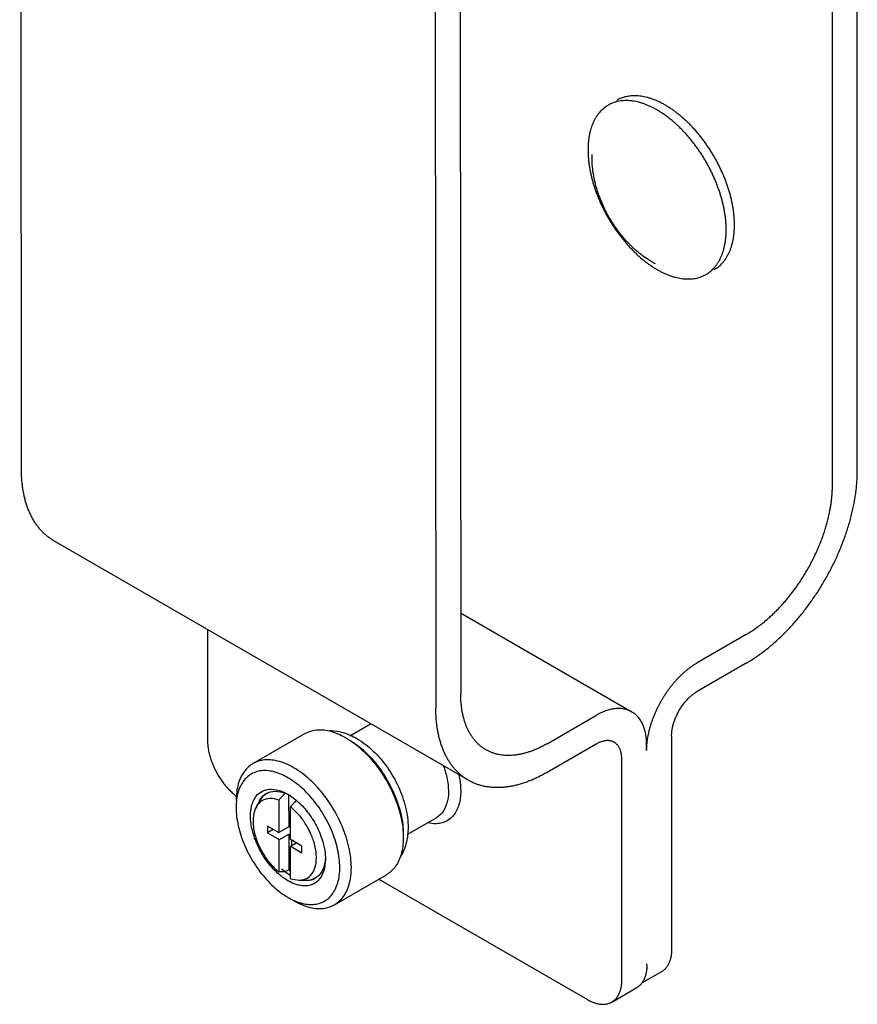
# Model space of a CAD drawing. Header units: inches. Extents: x 0 to 22, y 0 to 17.
# Tile 10 of 13: x 17.6 to 18.7, y 10.5 to 11.8. Entities that reach past the tile are written whole.
import ezdxf

# ---------------------------------------------------------------- set-up
doc = ezdxf.new("R2010")
doc.units = ezdxf.units.IN
doc.header["$LTSCALE"] = 1.21
doc.header["$MEASUREMENT"] = 0
doc.layers.get('0').update_dxf_attribs({"linetype": 'CONTINUOUS'})

msp = doc.modelspace()

# ---------------------------------------------------------------- linework, layer by layer
at = {"color": 7, "linetype": 'CONTINUOUS'}
for p, q in [((18.67864, 11.18294), (18.67864, 13.74503)), ((17.60919, 11.18506), (17.60698, 13.73028)), ((18.64682, 11.16456), (18.64682, 13.72666)), ((18.16905, 13.44244), (18.17126, 10.89722)), ((18.13722, 13.42403), (18.13943, 10.87881)), ((18.33941, 11.58101), (18.33941, 11.58727)), ((18.41449, 11.45098), (18.41991, 11.44785)), ((18.18106, 10.78697), (17.65081, 11.09322)), ((18.17117, 11.00094), (18.39011, 10.87448)), ((17.84712, 10.97984), (17.84724, 10.83816)), ((18.53651, 10.9735), (18.47393, 10.93737)), ((18.53651, 10.93676), (18.47393, 10.90063)), ((18.2817, 10.83372), (18.34429, 10.86992)), ((18.0295, 10.84388), (18.05599, 10.8592)), ((17.90539, 10.80824), (17.97187, 10.84668)), ((18.02382, 10.84161), (18.02399, 10.84151)), ((18.34432, 10.83319), (18.28173, 10.79699)), ((18.40907, 10.82513), (18.40906, 10.83267)), ((18.44105, 10.84368), (18.44105, 10.57061)), ((18.37748, 10.53191), (18.37724, 10.81427)), ((17.95005, 10.76909), (17.95016, 10.76903)), ((17.90983, 10.75328), (17.91485, 10.7619)), ((17.93865, 10.76159), (17.93868, 10.7202)), ((17.95111, 10.768), (17.95115, 10.72741)), ((17.95342, 10.71169), (17.95339, 10.75308)), ((18.10259, 10.71755), (18.14048, 10.73947)), ((17.93684, 10.7209), (17.92394, 10.72835)), ((17.92394, 10.72835), (17.92395, 10.71984)), ((17.9313, 10.7241), (17.92395, 10.71984)), ((17.92395, 10.71984), (17.93685, 10.71239)), ((17.95115, 10.72741), (17.93868, 10.7202)), ((17.93869, 10.71096), (17.95115, 10.71817)), ((17.95115, 10.72741), (17.95321, 10.72772)), ((17.95115, 10.71817), (17.95119, 10.67246)), ((17.93869, 10.71096), (17.93873, 10.66957)), ((17.96145, 10.70709), (17.95343, 10.70245)), ((17.95485, 10.71003), (17.95485, 10.70327)), ((17.96816, 10.70281), (17.95527, 10.71026)), ((17.95347, 10.66106), (17.95343, 10.70245)), ((17.95527, 10.70175), (17.96817, 10.6943)), ((17.96817, 10.6943), (17.96816, 10.70281)), ((17.95119, 10.67246), (17.94704, 10.67006)), ((17.95347, 10.66106), (17.96437, 10.659)), ((17.96436, 10.659), (17.97433, 10.65905)), ((18.00978, 10.62775), (18.07626, 10.6662)), ((18.06649, 10.66055), (18.33334, 10.50643)), ((17.95028, 10.63716), (17.95043, 10.63707)), ((18.42811, 10.542), (18.40274, 10.52735)), ((18.36458, 10.50333), (18.39641, 10.52173))]:
    msp.add_line(p, q, dxfattribs=at)
for points, knots in [([(18.35999, 11.65054), (18.35953, 11.65027), (18.35814, 11.64944), (18.3559, 11.6479), (18.35336, 11.64585), (18.35095, 11.64359), (18.34869, 11.64112), (18.34657, 11.63845), (18.34462, 11.6356), (18.34281, 11.63255), (18.34117, 11.62932), (18.3397, 11.62592), (18.33839, 11.62235), (18.33725, 11.61861), (18.33628, 11.61473), (18.33549, 11.6107), (18.33487, 11.60653), (18.33443, 11.60224), (18.33426, 11.59933), (18.3342, 11.59785)], [0, 0, 0, 0, 0.0264051, 0.0793957, 0.132693, 0.1865476, 0.2411006, 0.2965236, 0.353051, 0.4107816, 0.4698128, 0.5303377, 0.5924084, 0.656047, 0.7213932, 0.7884638, 0.8572154, 0.9277276, 1, 1, 1, 1]), ([(18.4225, 11.64435), (18.42119, 11.64511), (18.41858, 11.64655), (18.41462, 11.64853), (18.41068, 11.65029), (18.40676, 11.65184), (18.40287, 11.65317), (18.39902, 11.65428), (18.39522, 11.65515), (18.39148, 11.65581), (18.38779, 11.65623), (18.38417, 11.65642), (18.38064, 11.65639), (18.37718, 11.65612), (18.37381, 11.65563), (18.37055, 11.6549), (18.36738, 11.65395), (18.36433, 11.65277), (18.36188, 11.6516), (18.36046, 11.65081), (18.35999, 11.65054)], [0, 0, 0, 0, 0.0688425, 0.1361332, 0.2017851, 0.2657978, 0.3282454, 0.3890876, 0.4483398, 0.5061322, 0.5624851, 0.6174474, 0.6711984, 0.7238289, 0.7754311, 0.8262229, 0.8763641, 0.9259861, 0.9753222, 1, 1, 1, 1]), ([(18.4331, 11.65048), (18.4318, 11.65123), (18.42918, 11.65267), (18.42523, 11.65465), (18.42128, 11.65642), (18.41737, 11.65797), (18.41348, 11.65929), (18.40963, 11.6604), (18.40583, 11.66128), (18.40208, 11.66193), (18.3984, 11.66235), (18.39478, 11.66255), (18.39124, 11.66251), (18.38779, 11.66225), (18.38442, 11.66175), (18.38115, 11.66102), (18.37799, 11.66007), (18.37494, 11.65889), (18.37249, 11.65772), (18.37107, 11.65694), (18.3706, 11.65667)], [0, 0, 0, 0, 0.0688573, 0.1361224, 0.2017767, 0.2658136, 0.3282396, 0.3890749, 0.448355, 0.5061311, 0.5624711, 0.6174602, 0.6712015, 0.7238155, 0.7754401, 0.8262295, 0.8763523, 0.9259896, 0.9753316, 1, 1, 1, 1]), ([(18.49561, 11.44016), (18.49607, 11.44043), (18.49746, 11.44127), (18.4997, 11.44281), (18.50224, 11.44486), (18.50465, 11.44712), (18.50691, 11.44959), (18.50902, 11.45225), (18.51098, 11.45511), (18.51278, 11.45816), (18.51443, 11.46139), (18.5159, 11.46479), (18.51721, 11.46836), (18.51835, 11.47209), (18.51932, 11.47598), (18.52011, 11.48001), (18.52073, 11.48418), (18.52117, 11.48847), (18.52143, 11.49289), (18.52152, 11.49742), (18.52143, 11.50205), (18.52116, 11.50677), (18.52072, 11.51158), (18.52009, 11.51646), (18.5193, 11.5214), (18.51833, 11.5264), (18.51719, 11.53145), (18.51587, 11.53653), (18.5144, 11.54163), (18.51276, 11.54674), (18.51096, 11.55186), (18.509, 11.55697), (18.50689, 11.56207), (18.50463, 11.56714), (18.50223, 11.57217), (18.49969, 11.57715), (18.49701, 11.58207), (18.49421, 11.58693), (18.49128, 11.59171), (18.48824, 11.5964), (18.48508, 11.60099), (18.48182, 11.60548), (18.47847, 11.60986), (18.47502, 11.61411), (18.47148, 11.61823), (18.46787, 11.62221), (18.46419, 11.62604), (18.46045, 11.62971), (18.45665, 11.63322), (18.45281, 11.63656), (18.44893, 11.63973), (18.44501, 11.64271), (18.44107, 11.6455), (18.43711, 11.64809), (18.43444, 11.6497), (18.4331, 11.65048)], [0, 0, 0, 0, 0.0064777, 0.019484, 0.032568, 0.0457799, 0.0591674, 0.072775, 0.0866433, 0.1008087, 0.1153029, 0.1301533, 0.1453821, 0.1610073, 0.1770425, 0.1934969, 0.2103759, 0.2276814, 0.2454114, 0.2635611, 0.2821226, 0.3010855, 0.3204367, 0.3401608, 0.3602406, 0.3806568, 0.4013884, 0.422413, 0.4437066, 0.4652443, 0.4869997, 0.5089457, 0.5310544, 0.553297, 0.5756445, 0.5980672, 0.6205351, 0.6430181, 0.6654861, 0.6879089, 0.7102565, 0.7324994, 0.7546084, 0.7765548, 0.7983105, 0.8198486, 0.8411428, 0.8621679, 0.8829001, 0.9033169, 0.9233973, 0.9431222, 0.962474, 0.9814377, 1, 1, 1, 1]), ([(18.485, 11.43404), (18.48547, 11.43431), (18.48685, 11.43515), (18.48909, 11.43668), (18.49164, 11.43874), (18.49404, 11.441), (18.49631, 11.44346), (18.49842, 11.44613), (18.50038, 11.44899), (18.50218, 11.45204), (18.50382, 11.45526), (18.50529, 11.45867), (18.5066, 11.46224), (18.50774, 11.46597), (18.50871, 11.46985), (18.5095, 11.47388), (18.51012, 11.47805), (18.51056, 11.48235), (18.51083, 11.48676), (18.51091, 11.49129), (18.51082, 11.49592), (18.51056, 11.50065), (18.51011, 11.50545), (18.50949, 11.51033), (18.50869, 11.51528), (18.50772, 11.52028), (18.50658, 11.52532), (18.50527, 11.5304), (18.50379, 11.5355), (18.50215, 11.54062), (18.50035, 11.54574), (18.49839, 11.55085), (18.49628, 11.55594), (18.49402, 11.56101), (18.49162, 11.56604), (18.48908, 11.57102), (18.4864, 11.57595), (18.4836, 11.5808), (18.48067, 11.58558), (18.47763, 11.59027), (18.47447, 11.59487), (18.47122, 11.59936), (18.46786, 11.60373), (18.46441, 11.60799), (18.46088, 11.6121), (18.45727, 11.61608), (18.45359, 11.61991), (18.44985, 11.62359), (18.44605, 11.6271), (18.4422, 11.63044), (18.43832, 11.6336), (18.4344, 11.63658), (18.43046, 11.63937), (18.42651, 11.64197), (18.42383, 11.64358), (18.4225, 11.64435)], [0, 0, 0, 0, 0.0064802, 0.0194849, 0.0325649, 0.0457816, 0.0591698, 0.0727714, 0.0866441, 0.1008121, 0.1152992, 0.130153, 0.1453861, 0.1610039, 0.1770409, 0.1935011, 0.2103737, 0.2276785, 0.2454153, 0.2635611, 0.2821186, 0.3010886, 0.3204392, 0.3401558, 0.3602425, 0.3806611, 0.401383, 0.4224134, 0.4437121, 0.4652391, 0.4869984, 0.5089514, 0.5310505, 0.5532941, 0.5756498, 0.5980656, 0.6205308, 0.6430224, 0.6654877, 0.6879036, 0.7102594, 0.7325033, 0.7546027, 0.776556, 0.7983157, 0.8198432, 0.8411423, 0.8621733, 0.8828957, 0.903315, 0.9234023, 0.9431197, 0.9624709, 0.9814417, 1, 1, 1, 1]), ([(18.3342, 11.59785), (18.33414, 11.59634), (18.33408, 11.59329), (18.33414, 11.59024), (18.3342, 11.5887)], [0, 0, 0, 0, 0.4943919, 1, 1, 1, 1]), ([(18.3342, 11.5887), (18.33426, 11.58712), (18.33444, 11.58394), (18.33473, 11.58076), (18.33491, 11.57916)], [0, 0, 0, 0, 0.4950352, 1, 1, 1, 1]), ([(18.40982, 11.45383), (18.40444, 11.45731), (18.39238, 11.46665), (18.37577, 11.4844), (18.36061, 11.50667), (18.34893, 11.53092), (18.34138, 11.55587), (18.33941, 11.57282), (18.33941, 11.58101)], [0, 0, 0, 0, 0.1276006, 0.3023255, 0.4825633, 0.6626098, 0.8367675, 1, 1, 1, 1]), ([(18.33553, 11.57428), (18.33577, 11.57263), (18.3363, 11.5693), (18.33727, 11.5643), (18.33841, 11.55926), (18.33973, 11.55418), (18.3412, 11.54908), (18.34284, 11.54397), (18.34464, 11.53885), (18.3466, 11.53373), (18.34871, 11.52864), (18.35097, 11.52357), (18.35337, 11.51854), (18.35591, 11.51356), (18.35859, 11.50864), (18.36139, 11.50378), (18.36432, 11.499), (18.36736, 11.49431), (18.37052, 11.48971), (18.37378, 11.48523), (18.37713, 11.48085), (18.38058, 11.4766), (18.38412, 11.47248), (18.38773, 11.4685), (18.39141, 11.46467), (18.39515, 11.461), (18.39894, 11.45749), (18.40153, 11.45524), (18.40283, 11.45415)], [0, 0, 0, 0, 0.0356679, 0.0719252, 0.1087209, 0.1460645, 0.1838845, 0.2221101, 0.260748, 0.2997298, 0.3389711, 0.3784691, 0.418166, 0.4579696, 0.497861, 0.5377994, 0.5776908, 0.6174946, 0.6571919, 0.6966903, 0.7359321, 0.7749145, 0.8135531, 0.8517794, 0.8896003, 0.9269449, 0.9637416, 1, 1, 1, 1]), ([(18.41063, 11.44801), (18.41193, 11.44706), (18.41453, 11.44521), (18.4172, 11.44347), (18.41853, 11.44262)], [0, 0, 0, 0, 0.5049642, 1, 1, 1, 1]), ([(18.4225, 11.44023), (18.4238, 11.43948), (18.42642, 11.43804), (18.43037, 11.43606), (18.43432, 11.43429), (18.43823, 11.43274), (18.44212, 11.43141), (18.44597, 11.43031), (18.44977, 11.42943), (18.45352, 11.42878), (18.4572, 11.42835), (18.46082, 11.42816), (18.46436, 11.4282), (18.46781, 11.42846), (18.47118, 11.42896), (18.47445, 11.42968), (18.47761, 11.43064), (18.48066, 11.43182), (18.48311, 11.43299), (18.48453, 11.43377), (18.485, 11.43404)], [0, 0, 0, 0, 0.0688425, 0.1361332, 0.2017851, 0.2657978, 0.3282454, 0.3890876, 0.4483398, 0.5061322, 0.5624851, 0.6174474, 0.6711984, 0.7238289, 0.7754311, 0.8262229, 0.8763641, 0.9259861, 0.9753222, 1, 1, 1, 1]), ([(17.65081, 11.09322), (17.64954, 11.09396), (17.64699, 11.09555), (17.6433, 11.0982), (17.63975, 11.10114), (17.63637, 11.10433), (17.63317, 11.10777), (17.63016, 11.11146), (17.62733, 11.1154), (17.62469, 11.11956), (17.62225, 11.12395), (17.62001, 11.12857), (17.61797, 11.13339), (17.61614, 11.13843), (17.61451, 11.14366), (17.6131, 11.14908), (17.6119, 11.15468), (17.61092, 11.16045), (17.61015, 11.16639), (17.6096, 11.17249), (17.60927, 11.17873), (17.60919, 11.18294), (17.60919, 11.18506)], [0, 0, 0, 0, 0.0419394, 0.0852607, 0.1288235, 0.1727805, 0.217255, 0.2623304, 0.3081475, 0.3547934, 0.4023275, 0.4508673, 0.500459, 0.5511369, 0.6029902, 0.6560256, 0.7102569, 0.765744, 0.8224578, 0.8804005, 0.9396006, 1, 1, 1, 1]), ([(18.53651, 10.93676), (18.53844, 10.93788), (18.54229, 10.94019), (18.548, 10.94389), (18.5537, 10.94785), (18.55936, 10.95205), (18.56499, 10.95649), (18.57058, 10.96117), (18.5761, 10.96607), (18.58157, 10.97119), (18.58696, 10.97652), (18.59226, 10.98206), (18.59748, 10.98778), (18.6026, 10.99369), (18.60761, 10.99978), (18.61251, 11.00602), (18.61728, 11.01242), (18.62193, 11.01897), (18.62643, 11.02564), (18.63079, 11.03244), (18.635, 11.03935), (18.63904, 11.04636), (18.64292, 11.05345), (18.64663, 11.06063), (18.65016, 11.06787), (18.65351, 11.07516), (18.65666, 11.08249), (18.65962, 11.08986), (18.66238, 11.09724), (18.66494, 11.10463), (18.66729, 11.11201), (18.66943, 11.11937), (18.67135, 11.12671), (18.67306, 11.134), (18.67454, 11.14124), (18.6758, 11.14841), (18.67683, 11.15551), (18.67764, 11.16251), (18.67821, 11.16942), (18.67856, 11.17622), (18.67864, 11.18071), (18.67864, 11.18294)], [0, 0, 0, 0, 0.0225929, 0.0456334, 0.0690914, 0.0929687, 0.1172466, 0.1418921, 0.1669072, 0.1922597, 0.2179185, 0.2438814, 0.2701065, 0.2965686, 0.323257, 0.3501236, 0.3771531, 0.4043214, 0.4315803, 0.4589217, 0.4863099, 0.5137008, 0.5410889, 0.5684302, 0.5956889, 0.622857, 0.6498861, 0.6767524, 0.7034403, 0.729902, 0.7561265, 0.7820888, 0.807747, 0.8330988, 0.8581131, 0.8827578, 0.9070349, 0.9309114, 0.9543685, 0.977408, 1, 1, 1, 1]), ([(18.53651, 10.9735), (18.53809, 10.97441), (18.54124, 10.97631), (18.54591, 10.97936), (18.55057, 10.98262), (18.5552, 10.9861), (18.5598, 10.98978), (18.56435, 10.99366), (18.56885, 10.99773), (18.5733, 11.002), (18.57768, 11.00643), (18.58198, 11.01104), (18.58621, 11.01581), (18.59034, 11.02074), (18.59438, 11.0258), (18.59831, 11.03101), (18.60213, 11.03633), (18.60584, 11.04178), (18.60942, 11.04733), (18.61286, 11.05298), (18.61617, 11.05871), (18.61934, 11.06452), (18.62236, 11.07039), (18.62522, 11.07632), (18.62792, 11.0823), (18.63046, 11.0883), (18.63283, 11.09433), (18.63503, 11.10037), (18.63705, 11.10642), (18.63889, 11.11245), (18.64054, 11.11846), (18.64201, 11.12444), (18.64328, 11.13038), (18.64437, 11.13626), (18.64526, 11.14209), (18.64595, 11.14783), (18.64645, 11.15349), (18.64675, 11.15906), (18.64682, 11.16274), (18.64682, 11.16456)], [0, 0, 0, 0, 0.0238271, 0.0481497, 0.0729346, 0.0981852, 0.1238719, 0.1499654, 0.1764624, 0.2033167, 0.2305132, 0.2580274, 0.2858108, 0.313857, 0.3421204, 0.3705635, 0.3991731, 0.4278919, 0.4567024, 0.4855695, 0.5144412, 0.5433082, 0.5721186, 0.6008372, 0.6294465, 0.6578893, 0.6861522, 0.714198, 0.7419808, 0.7694944, 0.7966903, 0.8235438, 0.8500401, 0.8761328, 0.9018186, 0.9270683, 0.9518523, 0.9761739, 1, 1, 1, 1]), ([(18.41039, 10.84005), (18.41059, 10.84134), (18.41103, 10.84393), (18.41182, 10.84783), (18.41276, 10.85176), (18.41383, 10.85571), (18.41505, 10.85968), (18.41639, 10.86366), (18.41786, 10.86763), (18.41947, 10.87159), (18.42119, 10.87553), (18.42304, 10.87945), (18.425, 10.88332), (18.42707, 10.88715), (18.42924, 10.89092), (18.43152, 10.89463), (18.4339, 10.89827), (18.43636, 10.90183), (18.43891, 10.90529), (18.44154, 10.90867), (18.44424, 10.91193), (18.44701, 10.91509), (18.44984, 10.91812), (18.45273, 10.92103), (18.45566, 10.92381), (18.45864, 10.92645), (18.46165, 10.92895), (18.46469, 10.93129), (18.46774, 10.93348), (18.47082, 10.93551), (18.47289, 10.93677), (18.47393, 10.93737)], [0, 0, 0, 0, 0.0326625, 0.0658765, 0.0996369, 0.1338765, 0.168554, 0.2036406, 0.2390595, 0.27478, 0.3107538, 0.3469048, 0.3832005, 0.419583, 0.4559834, 0.4923667, 0.5286656, 0.5648198, 0.6007986, 0.6365257, 0.6719515, 0.7070469, 0.741734, 0.7759838, 0.8097563, 0.8429827, 0.8756585, 0.9077289, 0.9391493, 0.9699252, 1, 1, 1, 1]), ([(18.44105, 10.84368), (18.44105, 10.8444), (18.44109, 10.84586), (18.44125, 10.84807), (18.4415, 10.85033), (18.44186, 10.85262), (18.44233, 10.85495), (18.44289, 10.8573), (18.44354, 10.85967), (18.4443, 10.86205), (18.44515, 10.86443), (18.44608, 10.8668), (18.44711, 10.86916), (18.44822, 10.8715), (18.4494, 10.87382), (18.45067, 10.87609), (18.45201, 10.87833), (18.45342, 10.88052), (18.45489, 10.88265), (18.45642, 10.88471), (18.45801, 10.88671), (18.45965, 10.88864), (18.46133, 10.89048), (18.46305, 10.89223), (18.46481, 10.89389), (18.46659, 10.89546), (18.4684, 10.89692), (18.47023, 10.89827), (18.47206, 10.89951), (18.47331, 10.90027), (18.47393, 10.90063)], [0, 0, 0, 0, 0.0315891, 0.0640316, 0.0972658, 0.1312837, 0.1659952, 0.2013815, 0.237355, 0.2738596, 0.3108359, 0.3481834, 0.3858676, 0.4237678, 0.4618462, 0.4999947, 0.5381432, 0.5762218, 0.6141222, 0.6518069, 0.689155, 0.7261319, 0.7626372, 0.7986116, 0.8339989, 0.8687114, 0.9027304, 0.9359658, 0.9684096, 1, 1, 1, 1]), ([(18.20356, 10.82594), (18.20304, 10.82624), (18.20143, 10.82721), (18.19881, 10.82898), (18.19578, 10.83137), (18.19291, 10.834), (18.19019, 10.83685), (18.18765, 10.83993), (18.18527, 10.84323), (18.18307, 10.84674), (18.18105, 10.85045), (18.1792, 10.85437), (18.17755, 10.85847), (18.17608, 10.86276), (18.1748, 10.86722), (18.17371, 10.87186), (18.17282, 10.87665), (18.17213, 10.8816), (18.17163, 10.88669), (18.17143, 10.89013), (18.17136, 10.89187)], [0, 0, 0, 0, 0.0236302, 0.0736499, 0.1239247, 0.1746267, 0.2259513, 0.2780122, 0.3309892, 0.3850043, 0.440145, 0.4965605, 0.5542981, 0.6134348, 0.6740535, 0.7361473, 0.7997924, 0.8649865, 0.9317061, 1, 1, 1, 1]), ([(18.18106, 10.78697), (18.17978, 10.78771), (18.17723, 10.78929), (18.17355, 10.79194), (18.17, 10.79488), (18.16662, 10.79808), (18.16342, 10.80152), (18.1604, 10.80521), (18.15757, 10.80914), (18.15494, 10.81331), (18.15249, 10.8177), (18.15025, 10.82231), (18.14821, 10.82714), (18.14638, 10.83217), (18.14476, 10.8374), (18.14334, 10.84282), (18.14214, 10.84842), (18.14116, 10.8542), (18.14039, 10.86014), (18.13984, 10.86623), (18.13951, 10.87248), (18.13944, 10.87668), (18.13943, 10.87881)], [0, 0, 0, 0, 0.0419394, 0.0852607, 0.1288235, 0.1727805, 0.217255, 0.2623304, 0.3081475, 0.3547934, 0.4023275, 0.4508673, 0.500459, 0.5511369, 0.6029902, 0.6560256, 0.7102569, 0.765744, 0.8224578, 0.8804005, 0.9396006, 1, 1, 1, 1]), ([(18.39011, 10.87448), (18.38973, 10.8747), (18.38861, 10.87532), (18.38669, 10.87622), (18.3843, 10.87711), (18.38183, 10.87782), (18.37927, 10.87833), (18.37663, 10.87866), (18.37392, 10.8788), (18.37115, 10.87875), (18.36831, 10.8785), (18.36542, 10.87807), (18.36249, 10.87746), (18.35951, 10.87665), (18.3565, 10.87567), (18.35346, 10.8745), (18.3504, 10.87315), (18.34733, 10.87162), (18.3453, 10.8705), (18.34429, 10.86992)], [0, 0, 0, 0, 0.0272972, 0.0795758, 0.1322035, 0.1853915, 0.2394065, 0.2943892, 0.3505396, 0.4080387, 0.4669608, 0.5274768, 0.589662, 0.6535375, 0.7192278, 0.7867142, 0.8559885, 0.9271152, 1, 1, 1, 1]), ([(18.40906, 10.83267), (18.40906, 10.83384), (18.40901, 10.83615), (18.40879, 10.83957), (18.40842, 10.84289), (18.40791, 10.8461), (18.40726, 10.8492), (18.40646, 10.85217), (18.40552, 10.85502), (18.40444, 10.85773), (18.40322, 10.8603), (18.40188, 10.86273), (18.4004, 10.865), (18.39879, 10.86711), (18.39706, 10.86906), (18.39521, 10.87084), (18.39324, 10.87245), (18.39152, 10.87364), (18.39046, 10.87428), (18.39011, 10.87448)], [0, 0, 0, 0, 0.0730559, 0.1443463, 0.2137771, 0.2814138, 0.3472492, 0.4112651, 0.4735877, 0.5342389, 0.5932955, 0.65093, 0.7072179, 0.762342, 0.816504, 0.8698458, 0.9226359, 0.9750865, 1, 1, 1, 1]), ([(17.98415, 10.85102), (17.99047, 10.85209), (18.00458, 10.85092), (18.01739, 10.84531), (18.02382, 10.84161)], [0, 0, 0, 0, 0.4617596, 1, 1, 1, 1]), ([(17.84724, 10.83816), (17.84724, 10.83726), (17.84728, 10.83543), (17.84747, 10.83267), (17.84777, 10.82985), (17.8482, 10.82698), (17.84874, 10.82407), (17.8494, 10.82113), (17.85018, 10.81817), (17.85106, 10.81519), (17.85206, 10.81221), (17.85317, 10.80923), (17.85438, 10.80625), (17.85569, 10.8033), (17.8571, 10.80037), (17.8586, 10.79747), (17.8602, 10.79461), (17.86188, 10.79181), (17.86364, 10.78906), (17.86547, 10.78637), (17.86738, 10.78376), (17.86935, 10.78123), (17.87138, 10.77878), (17.87347, 10.77643), (17.87561, 10.77417), (17.87779, 10.77202), (17.87928, 10.77065), (17.88003, 10.76998)], [0, 0, 0, 0, 0.0348194, 0.0705252, 0.1070487, 0.1443926, 0.1824747, 0.2212553, 0.260691, 0.3006832, 0.3412151, 0.3821807, 0.4235233, 0.4651845, 0.5070507, 0.5490962, 0.591205, 0.6333144, 0.675362, 0.7172314, 0.7588974, 0.800246, 0.8412189, 0.8817592, 0.9217611, 0.9612076, 1, 1, 1, 1]), ([(18.03403, 10.83493), (18.03776, 10.83218), (18.04867, 10.82312), (18.06473, 10.80516), (18.08036, 10.78047), (18.09166, 10.75393), (18.0969, 10.73134), (18.09777, 10.71798), (18.09777, 10.71376)], [0, 0, 0, 0, 0.0983586, 0.2999047, 0.5098246, 0.7168859, 0.9103372, 1, 1, 1, 1]), ([(18.03424, 10.83525), (18.03887, 10.83207), (18.05031, 10.82282), (18.06638, 10.80486), (18.08123, 10.7814), (18.09197, 10.75619), (18.09695, 10.73472), (18.09777, 10.72204), (18.09777, 10.71802)], [0, 0, 0, 0, 0.1222046, 0.3184203, 0.5227884, 0.7243735, 0.9127086, 1, 1, 1, 1]), ([(18.03812, 10.84043), (18.04578, 10.83601), (18.06027, 10.82473), (18.07818, 10.80357), (18.09219, 10.77921), (18.10142, 10.75325), (18.10389, 10.73529), (18.10388, 10.72651)], [0, 0, 0, 0, 0.1942759, 0.3985921, 0.6052717, 0.808018, 1, 1, 1, 1]), ([(18.2817, 10.83372), (18.28015, 10.83282), (18.27706, 10.83111), (18.27239, 10.82875), (18.26773, 10.82663), (18.2631, 10.82475), (18.2585, 10.82311), (18.25394, 10.82172), (18.24943, 10.82058), (18.24498, 10.8197), (18.24059, 10.81907), (18.23628, 10.8187), (18.23204, 10.81858), (18.2279, 10.81872), (18.22385, 10.81912), (18.21991, 10.81977), (18.21607, 10.82068), (18.21236, 10.82184), (18.20877, 10.82326), (18.20585, 10.82466), (18.20414, 10.8256), (18.20356, 10.82594)], [0, 0, 0, 0, 0.0650927, 0.1287837, 0.1910089, 0.2518133, 0.3111742, 0.3690891, 0.4256283, 0.4807847, 0.5346346, 0.5872492, 0.6386718, 0.6890405, 0.7384362, 0.7869718, 0.8348141, 0.8820684, 0.9289165, 0.9755182, 1, 1, 1, 1]), ([(18.36761, 10.83551), (18.3676, 10.83552), (18.36715, 10.83577), (18.36625, 10.83624), (18.36483, 10.8368), (18.36335, 10.83723), (18.36181, 10.83752), (18.36022, 10.83768), (18.35857, 10.83771), (18.35688, 10.8376), (18.35516, 10.83736), (18.3534, 10.83699), (18.35161, 10.83649), (18.3498, 10.83585), (18.34797, 10.83509), (18.34614, 10.83421), (18.34492, 10.83354), (18.34432, 10.83319)], [0, 0, 0, 0, 0.001234, 0.0627387, 0.1246516, 0.1872972, 0.2510928, 0.3162815, 0.3832137, 0.4520778, 0.5230867, 0.5964124, 0.6721097, 0.7503329, 0.8310262, 0.9142787, 1, 1, 1, 1]), ([(18.37724, 10.81427), (18.37724, 10.81497), (18.3772, 10.81634), (18.37705, 10.81838), (18.37679, 10.82034), (18.37643, 10.82222), (18.37597, 10.82401), (18.37541, 10.82572), (18.37475, 10.82733), (18.37399, 10.82884), (18.37314, 10.83025), (18.3722, 10.83155), (18.37118, 10.83273), (18.37006, 10.83379), (18.36887, 10.83473), (18.36803, 10.83527), (18.36761, 10.83551)], [0, 0, 0, 0, 0.0859221, 0.1693651, 0.2502394, 0.3286355, 0.4044993, 0.4779869, 0.5491547, 0.6181775, 0.6852703, 0.750624, 0.8145918, 0.8774192, 0.9395258, 1, 1, 1, 1]), ([(18.40923, 10.82531), (18.40923, 10.82648), (18.40928, 10.82888), (18.4095, 10.83253), (18.40974, 10.835), (18.40988, 10.83625)], [0, 0, 0, 0, 0.3212767, 0.6571148, 1, 1, 1, 1]), ([(17.9054, 10.80822), (17.90416, 10.80751), (17.89794, 10.80344), (17.88888, 10.79174), (17.88453, 10.7753), (17.88388, 10.76454), (17.88388, 10.76067)], [0, 0, 0, 0, 0.0780433, 0.4068017, 0.7872624, 1, 1, 1, 1]), ([(17.95751, 10.80307), (17.95103, 10.80681), (17.93817, 10.81246), (17.91958, 10.81401), (17.90918, 10.81038), (17.9054, 10.80822)], [0, 0, 0, 0, 0.4119121, 0.7622797, 1, 1, 1, 1]), ([(17.95014, 10.79029), (17.94431, 10.79366), (17.93274, 10.79875), (17.9147, 10.80026), (17.89901, 10.79382), (17.88838, 10.7801), (17.88536, 10.76872), (17.88454, 10.76255)], [0, 0, 0, 0, 0.2307748, 0.4270683, 0.6038451, 0.7874827, 1, 1, 1, 1]), ([(18.00977, 10.62776), (18.011, 10.62847), (18.01722, 10.63255), (18.02629, 10.64424), (18.03174, 10.66483), (18.0313, 10.68911), (18.02518, 10.71548), (18.01388, 10.74202), (17.99825, 10.76672), (17.97951, 10.78766), (17.96498, 10.79875), (17.95751, 10.80307)], [0, 0, 0, 0, 0.0204442, 0.1065658, 0.2062314, 0.322949, 0.454535, 0.5953785, 0.7381664, 0.8752585, 1, 1, 1, 1]), ([(18.28173, 10.79699), (18.27989, 10.79593), (18.2762, 10.79388), (18.27063, 10.79104), (18.26507, 10.78845), (18.25954, 10.78613), (18.25405, 10.78408), (18.24859, 10.78231), (18.24319, 10.78081), (18.23784, 10.77958), (18.23256, 10.77864), (18.22736, 10.77798), (18.22224, 10.7776), (18.21721, 10.7775), (18.21228, 10.77769), (18.20745, 10.77816), (18.20274, 10.77891), (18.19815, 10.77994), (18.19369, 10.78126), (18.18936, 10.78285), (18.18518, 10.78472), (18.18245, 10.78617), (18.18109, 10.78695), (18.18106, 10.78697)], [0, 0, 0, 0, 0.0602577, 0.1193212, 0.1771324, 0.2337192, 0.2890832, 0.3431952, 0.3961142, 0.4478536, 0.4984193, 0.5478997, 0.5963285, 0.6437511, 0.690284, 0.7359857, 0.7809426, 0.8252943, 0.8691237, 0.9125531, 0.9557345, 0.9987656, 1, 1, 1, 1]), ([(18.00087, 10.635), (18.00495, 10.6382), (18.0121, 10.64755), (18.01695, 10.66588), (18.01656, 10.68773), (18.01105, 10.71147), (18.00088, 10.73535), (17.98681, 10.75758), (17.96994, 10.77643), (17.95687, 10.78641), (17.95014, 10.79029)], [0, 0, 0, 0, 0.0848804, 0.1869649, 0.3065153, 0.441295, 0.5855566, 0.73181, 0.8722297, 1, 1, 1, 1]), ([(18.16935, 10.7914), (18.16987, 10.78876), (18.17131, 10.77971), (18.17158, 10.76491), (18.16722, 10.74845), (18.15777, 10.73625), (18.14874, 10.73255), (18.14418, 10.73178)], [0, 0, 0, 0, 0.1120048, 0.3809284, 0.610562, 0.8089883, 1, 1, 1, 1]), ([(17.88003, 10.76998), (17.88077, 10.76933), (17.88216, 10.76814), (17.88358, 10.767), (17.88425, 10.76649)], [0, 0, 0, 0, 0.5406751, 1, 1, 1, 1]), ([(17.90463, 10.75713), (17.90607, 10.76139), (17.90997, 10.76862), (17.91696, 10.77301), (17.92026, 10.77418)], [0, 0, 0, 0, 0.561921, 1, 1, 1, 1]), ([(17.91183, 10.75592), (17.91315, 10.75985), (17.91609, 10.76532), (17.92095, 10.76902), (17.9226, 10.76998)], [0, 0, 0, 0, 0.6864285, 1, 1, 1, 1]), ([(17.92026, 10.77418), (17.92084, 10.77439), (17.92158, 10.77462), (17.92234, 10.77481), (17.9225, 10.77485)], [0, 0, 0, 0, 0.7838921, 1, 1, 1, 1]), ([(17.9225, 10.77485), (17.92669, 10.77588), (17.93657, 10.77553), (17.94549, 10.77171), (17.95005, 10.76909)], [0, 0, 0, 0, 0.4486529, 1, 1, 1, 1]), ([(17.92305, 10.77028), (17.923, 10.77024), (17.92285, 10.77016), (17.92271, 10.77007), (17.92262, 10.77002)], [0, 0, 0, 0, 0.3791862, 1, 1, 1, 1]), ([(17.93865, 10.76159), (17.93956, 10.7626), (17.94141, 10.76463), (17.94393, 10.7674), (17.94554, 10.76917), (17.94623, 10.76992)], [0, 0, 0, 0, 0.3637009, 0.728877, 1, 1, 1, 1]), ([(17.93865, 10.76159), (17.93491, 10.76295), (17.92743, 10.76455), (17.91644, 10.7616), (17.91159, 10.75627), (17.90983, 10.75328)], [0, 0, 0, 0, 0.3659569, 0.6837486, 1, 1, 1, 1]), ([(17.96065, 10.76106), (17.96007, 10.76042), (17.95857, 10.75877), (17.95615, 10.75611), (17.95431, 10.75409), (17.95339, 10.75308)], [0, 0, 0, 0, 0.2387837, 0.6201455, 1, 1, 1, 1]), ([(17.96497, 10.75777), (17.96994, 10.75304), (17.97897, 10.74237), (17.98941, 10.72432), (17.99578, 10.7066), (17.99769, 10.69502), (17.99799, 10.69021)], [0, 0, 0, 0, 0.2675576, 0.5440436, 0.8115407, 1, 1, 1, 1]), ([(18.15502, 10.76467), (18.15438, 10.75986), (18.15204, 10.75101), (18.14569, 10.74283), (18.14134, 10.73997), (18.14047, 10.73948)], [0, 0, 0, 0, 0.4832931, 0.9008871, 1, 1, 1, 1]), ([(17.88387, 10.75214), (17.88387, 10.74833), (17.88465, 10.73632), (17.88937, 10.71599), (17.89955, 10.6921), (17.91361, 10.66988), (17.93048, 10.65102), (17.94355, 10.64104), (17.95028, 10.63716)], [0, 0, 0, 0, 0.0826009, 0.2608986, 0.4517399, 0.645216, 0.8309748, 1, 1, 1, 1]), ([(17.93545, 10.66969), (17.93048, 10.67442), (17.92145, 10.68508), (17.91101, 10.70314), (17.90417, 10.72216), (17.9017, 10.73947), (17.90271, 10.75003), (17.90377, 10.75422)], [0, 0, 0, 0, 0.2189353, 0.4451766, 0.6640624, 0.8624652, 1, 1, 1, 1]), ([(17.90983, 10.75328), (17.90981, 10.75324), (17.90773, 10.74968), (17.90522, 10.74096), (17.90552, 10.72654), (17.90943, 10.71086), (17.91658, 10.69524), (17.92634, 10.68105), (17.93442, 10.67298), (17.93873, 10.66957)], [0, 0, 0, 0, 0.001417, 0.1297785, 0.282112, 0.4551104, 0.639976, 0.8254088, 1, 1, 1, 1]), ([(17.97964, 10.71807), (17.97829, 10.72117), (17.97568, 10.72637), (17.97264, 10.73131), (17.97129, 10.73332)], [0, 0, 0, 0, 0.582986, 1, 1, 1, 1]), ([(18.14013, 10.73136), (18.13637, 10.73121), (18.1325, 10.73168), (18.12875, 10.73259), (18.12866, 10.73261)], [0, 0, 0, 0, 0.9766993, 1, 1, 1, 1]), ([(17.93684, 10.7209), (17.93704, 10.72078), (17.93745, 10.72057), (17.93806, 10.72034), (17.93848, 10.72023), (17.93868, 10.7202)], [0, 0, 0, 0, 0.3545926, 0.6878085, 1, 1, 1, 1]), ([(17.98235, 10.66949), (17.9844, 10.67301), (17.98689, 10.68169), (17.98659, 10.69611), (17.98351, 10.70849), (17.98062, 10.71584), (17.97964, 10.71807)], [0, 0, 0, 0, 0.2416733, 0.52848, 0.8541938, 1, 1, 1, 1]), ([(17.93869, 10.71096), (17.9385, 10.71115), (17.9381, 10.71151), (17.93749, 10.71199), (17.93706, 10.71227), (17.93685, 10.71239)], [0, 0, 0, 0, 0.3482258, 0.682199, 1, 1, 1, 1]), ([(17.95342, 10.71169), (17.95362, 10.7115), (17.95401, 10.71114), (17.95462, 10.71066), (17.95505, 10.71038), (17.95527, 10.71026)], [0, 0, 0, 0, 0.3482258, 0.682199, 1, 1, 1, 1]), ([(18.09777, 10.71376), (18.09777, 10.70989), (18.09712, 10.69913), (18.09292, 10.68325), (18.08531, 10.67309), (18.08115, 10.66962)], [0, 0, 0, 0, 0.2388567, 0.6660287, 1, 1, 1, 1]), ([(17.95527, 10.70175), (17.95507, 10.70187), (17.95467, 10.70208), (17.95405, 10.70231), (17.95363, 10.70241), (17.95343, 10.70245)], [0, 0, 0, 0, 0.3545926, 0.6878085, 1, 1, 1, 1]), ([(17.94704, 10.67006), (17.94611, 10.67), (17.94426, 10.66989), (17.94149, 10.66973), (17.93965, 10.66962), (17.93873, 10.66957)], [0, 0, 0, 0, 0.3347164, 0.6680622, 1, 1, 1, 1]), ([(17.96437, 10.659), (17.96465, 10.659), (17.96842, 10.6591), (17.97572, 10.66106), (17.98058, 10.66645), (17.98235, 10.66949)], [0, 0, 0, 0, 0.0387501, 0.517444, 1, 1, 1, 1]), ([(17.99579, 10.67032), (17.99436, 10.66607), (17.99016, 10.65828), (17.97831, 10.65144), (17.96947, 10.6517), (17.96506, 10.65258)], [0, 0, 0, 0, 0.3428475, 0.6569909, 1, 1, 1, 1]), ([(18.08115, 10.66962), (18.08072, 10.66925), (18.07916, 10.66802), (18.07748, 10.66692), (18.07625, 10.66621)], [0, 0, 0, 0, 0.2862993, 1, 1, 1, 1]), ([(17.9852, 10.66174), (17.98354, 10.66079), (17.97789, 10.65842), (17.97167, 10.6586), (17.96761, 10.65942)], [0, 0, 0, 0, 0.3147105, 1, 1, 1, 1]), ([(17.97433, 10.65905), (17.97449, 10.65905), (17.97827, 10.65912), (17.98207, 10.66002), (17.98524, 10.66174)], [0, 0, 0, 0, 0.0414095, 1, 1, 1, 1]), ([(17.95782, 10.63282), (17.96426, 10.62912), (17.97706, 10.62352), (17.99559, 10.62197), (18.00598, 10.6256), (18.00977, 10.62776)], [0, 0, 0, 0, 0.4098386, 0.7614415, 1, 1, 1, 1]), ([(17.95797, 10.63323), (17.96151, 10.63166), (17.97063, 10.62846), (17.98572, 10.6272), (17.99624, 10.63151), (18.00039, 10.63463)], [0, 0, 0, 0, 0.2617634, 0.6501917, 1, 1, 1, 1]), ([(18.44105, 10.57061), (18.44105, 10.56973), (18.44101, 10.568), (18.44083, 10.56544), (18.44053, 10.56296), (18.44011, 10.56058), (18.43958, 10.55829), (18.43892, 10.55611), (18.43815, 10.55403), (18.43726, 10.55207), (18.43627, 10.55023), (18.43516, 10.54851), (18.43395, 10.54693), (18.43264, 10.54548), (18.43123, 10.54417), (18.42972, 10.543), (18.42866, 10.54232), (18.42811, 10.542)], [0, 0, 0, 0, 0.0801707, 0.1582227, 0.234024, 0.3076267, 0.3791024, 0.448403, 0.5156576, 0.5810205, 0.6445445, 0.7064502, 0.7669864, 0.8263084, 0.8847243, 0.9425619, 1, 1, 1, 1]), ([(18.40907, 10.54512), (18.40899, 10.5443), (18.40879, 10.54267), (18.40838, 10.54029), (18.40784, 10.538), (18.40719, 10.53582), (18.40667, 10.53441), (18.40639, 10.53373)], [0, 0, 0, 0, 0.2120564, 0.4180713, 0.6179129, 0.8117937, 1, 1, 1, 1]), ([(18.4093, 10.55032), (18.4093, 10.55048), (18.4093, 10.55081), (18.4093, 10.55113), (18.4093, 10.5513)], [0, 0, 0, 0, 0.5006809, 1, 1, 1, 1]), ([(18.36458, 10.50333), (18.36513, 10.50364), (18.36618, 10.50432), (18.36769, 10.50548), (18.3691, 10.50679), (18.37041, 10.50824), (18.37161, 10.50982), (18.37272, 10.51154), (18.37371, 10.51338), (18.37459, 10.51534), (18.37536, 10.51741), (18.37602, 10.51959), (18.37655, 10.52188), (18.37697, 10.52426), (18.37727, 10.52674), (18.37744, 10.5293), (18.37748, 10.53103), (18.37748, 10.53191)], [0, 0, 0, 0, 0.0569985, 0.1148345, 0.1732533, 0.2326152, 0.2931315, 0.355062, 0.4186374, 0.483973, 0.5512904, 0.6206374, 0.6921164, 0.7658035, 0.8416515, 0.9197496, 1, 1, 1, 1]), ([(18.40639, 10.53373), (18.40612, 10.53307), (18.40554, 10.53178), (18.40454, 10.52994), (18.4036, 10.52848), (18.40298, 10.52763), (18.40275, 10.52734)], [0, 0, 0, 0, 0.2909921, 0.5741445, 0.849971, 1, 1, 1, 1]), ([(18.40275, 10.52734), (18.40257, 10.52711), (18.40198, 10.52637), (18.40092, 10.5252), (18.39951, 10.52389), (18.39801, 10.52272), (18.39695, 10.52204), (18.39641, 10.52173)], [0, 0, 0, 0, 0.1034157, 0.332218, 0.5573857, 0.7803069, 1, 1, 1, 1]), ([(18.33334, 10.50643), (18.3341, 10.50599), (18.33562, 10.50515), (18.33793, 10.50403), (18.34022, 10.50305), (18.34249, 10.50222), (18.34474, 10.50154), (18.34696, 10.50102), (18.34915, 10.50065), (18.35129, 10.50043), (18.35338, 10.50037), (18.35541, 10.50047), (18.35739, 10.50072), (18.3593, 10.50114), (18.36114, 10.5017), (18.36291, 10.50242), (18.36404, 10.50301), (18.36458, 10.50333)], [0, 0, 0, 0, 0.0801736, 0.1581985, 0.2339769, 0.3075972, 0.379012, 0.4482967, 0.515553, 0.5808281, 0.6443428, 0.7062115, 0.7666642, 0.8259595, 0.8843083, 0.9420698, 1, 1, 1, 1])]:
    msp.add_open_spline(points, degree=3, knots=knots, dxfattribs=at)
for points in [[(18.33491, 11.57916), (18.33509, 11.57753), (18.33529, 11.57591), (18.33553, 11.57428)], [(18.40283, 11.45415), (18.40411, 11.45307), (18.4054, 11.45202), (18.40672, 11.45098)], [(18.40672, 11.45098), (18.408, 11.44997), (18.40931, 11.44898), (18.41063, 11.44801)], [(18.41448, 11.45099), (18.4129, 11.45189), (18.41135, 11.45284), (18.40982, 11.45383)], [(18.41853, 11.44262), (18.41984, 11.4418), (18.42116, 11.441), (18.4225, 11.44023)], [(18.17136, 10.89187), (18.17129, 10.89365), (18.17126, 10.89543), (18.17126, 10.89722)], [(17.97188, 10.84667), (17.97566, 10.84883), (17.97986, 10.8503), (17.98415, 10.85102)], [(18.00372, 10.85076), (18.00784, 10.8507), (18.01195, 10.85019), (18.01597, 10.8493)], [(18.01597, 10.8493), (18.01929, 10.84856), (18.02254, 10.84757), (18.02571, 10.84637)], [(18.02571, 10.84637), (18.02704, 10.84586), (18.02836, 10.84532), (18.02966, 10.84474)], [(18.02966, 10.84474), (18.03256, 10.84346), (18.03539, 10.84201), (18.03812, 10.84043)], [(18.02399, 10.84151), (18.02515, 10.84084), (18.0263, 10.84015), (18.02744, 10.83943)], [(18.02744, 10.83943), (18.02969, 10.83801), (18.03188, 10.83651), (18.03403, 10.83493)], [(18.40988, 10.83625), (18.41003, 10.83752), (18.4102, 10.83879), (18.41039, 10.84005)], [(18.14888, 10.80588), (18.14959, 10.80403), (18.15024, 10.80216), (18.15085, 10.80027)], [(18.15085, 10.80027), (18.15099, 10.79984), (18.15113, 10.79941), (18.15126, 10.79898)], [(18.15126, 10.79898), (18.15301, 10.79332), (18.15431, 10.78751), (18.155, 10.78162)], [(18.16868, 10.79454), (18.16885, 10.79377), (18.16902, 10.79301), (18.16918, 10.79224)], [(18.155, 10.78162), (18.15566, 10.77599), (18.15577, 10.77029), (18.15502, 10.76467)], [(18.16918, 10.79224), (18.16924, 10.79196), (18.16929, 10.79168), (18.16935, 10.7914)], [(17.92262, 10.77002), (17.91941, 10.76805), (17.91677, 10.76515), (17.91485, 10.7619)], [(17.9226, 10.76998), (17.92425, 10.77093), (17.92603, 10.77168), (17.92787, 10.77217)], [(17.92787, 10.77217), (17.93186, 10.77324), (17.93612, 10.77312), (17.94019, 10.7723)], [(17.94019, 10.7723), (17.941, 10.77214), (17.9418, 10.77195), (17.94259, 10.77173)], [(17.94259, 10.77173), (17.945, 10.77108), (17.94732, 10.77019), (17.94957, 10.76914)], [(17.94623, 10.76992), (17.94647, 10.77019), (17.94671, 10.77045), (17.94695, 10.77072)], [(17.95016, 10.76903), (17.9508, 10.76866), (17.95144, 10.76827), (17.95207, 10.76788)], [(17.88454, 10.76255), (17.88408, 10.75909), (17.88388, 10.75561), (17.88387, 10.75214)], [(17.90377, 10.75422), (17.90402, 10.7552), (17.90431, 10.75617), (17.90463, 10.75713)], [(17.95207, 10.76788), (17.9526, 10.76755), (17.95313, 10.76721), (17.95365, 10.76687)], [(17.95365, 10.76687), (17.95592, 10.76537), (17.9581, 10.76374), (17.9602, 10.76201)], [(17.9602, 10.76201), (17.96048, 10.76177), (17.96076, 10.76154), (17.96104, 10.7613)], [(17.96104, 10.7613), (17.96238, 10.76017), (17.96369, 10.75898), (17.96497, 10.75777)], [(17.96359, 10.74334), (17.96047, 10.74687), (17.95707, 10.75016), (17.95339, 10.75308)], [(17.96514, 10.74154), (17.96464, 10.74214), (17.96412, 10.74275), (17.96359, 10.74334)], [(17.96869, 10.73703), (17.96755, 10.73856), (17.96637, 10.74007), (17.96514, 10.74154)], [(17.97129, 10.73332), (17.97045, 10.73458), (17.96959, 10.73581), (17.96869, 10.73703)], [(18.14418, 10.73178), (18.14284, 10.73155), (18.14148, 10.73141), (18.14013, 10.73136)], [(17.95308, 10.71571), (17.95254, 10.71661), (17.9519, 10.71744), (17.95115, 10.71817)], [(18.10388, 10.72651), (18.10387, 10.72342), (18.10372, 10.72032), (18.10339, 10.71725)], [(18.10283, 10.71301), (18.10229, 10.70966), (18.10153, 10.70635), (18.10051, 10.70311)], [(18.10339, 10.71725), (18.10324, 10.71583), (18.10306, 10.71442), (18.10283, 10.71301)], [(18.10051, 10.70311), (18.09884, 10.69777), (18.09647, 10.69263), (18.09336, 10.68797)], [(17.99812, 10.68598), (17.99812, 10.68069), (17.99749, 10.67537), (17.99579, 10.67032)], [(17.99797, 10.68604), (17.99771, 10.68256), (17.99709, 10.67912), (17.99597, 10.67579)], [(17.99799, 10.69021), (17.99802, 10.68957), (17.99806, 10.68893), (17.99808, 10.68829)], [(17.99808, 10.68829), (17.9981, 10.68752), (17.99812, 10.68675), (17.99812, 10.68598)], [(17.93741, 10.66787), (17.93675, 10.66847), (17.9361, 10.66907), (17.93545, 10.66969)], [(17.94228, 10.6638), (17.94061, 10.6651), (17.93898, 10.66646), (17.93741, 10.66787)], [(17.95343, 10.66512), (17.94929, 10.66756), (17.94544, 10.67049), (17.94186, 10.67373)], [(17.95119, 10.67246), (17.95194, 10.67189), (17.95269, 10.67133), (17.95346, 10.67078)], [(17.99597, 10.67579), (17.99465, 10.67187), (17.99262, 10.66812), (17.9897, 10.66519)], [(17.95026, 10.65843), (17.94748, 10.66003), (17.94482, 10.66184), (17.94228, 10.6638)], [(17.95201, 10.65745), (17.95142, 10.65777), (17.95084, 10.65809), (17.95026, 10.65843)], [(17.96215, 10.65329), (17.95861, 10.65428), (17.95523, 10.65573), (17.95201, 10.65745)], [(17.9897, 10.66519), (17.98836, 10.66386), (17.98684, 10.6627), (17.9852, 10.66174)], [(17.98524, 10.66174), (17.98539, 10.66182), (17.98554, 10.6619), (17.98568, 10.66198)], [(17.96506, 10.65258), (17.96408, 10.65278), (17.96311, 10.65302), (17.96215, 10.65329)], [(17.95043, 10.63707), (17.95287, 10.63567), (17.95539, 10.63437), (17.95797, 10.63323)], [(18.00039, 10.63463), (18.00055, 10.63475), (18.00071, 10.63488), (18.00087, 10.635)], [(18.40925, 10.54768), (18.40921, 10.54683), (18.40915, 10.54597), (18.40907, 10.54512)], [(18.40931, 10.55057), (18.40931, 10.54961), (18.40929, 10.54864), (18.40925, 10.54768)], [(18.4093, 10.55179), (18.4093, 10.55195), (18.4093, 10.55211), (18.4093, 10.55228)], [(18.4093, 10.5513), (18.4093, 10.55146), (18.4093, 10.55162), (18.4093, 10.55179)]]:
    msp.add_open_spline(points, degree=3, dxfattribs=at)

doc.saveas('drawing.dxf')
